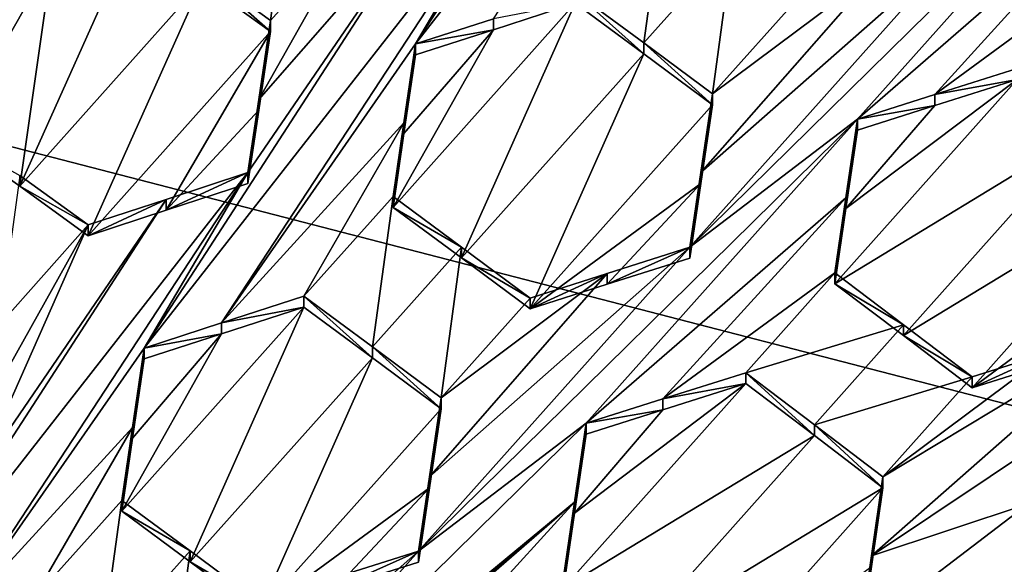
# Model space of a CAD drawing. Header units: metres. Extents: x -28 to 28, y -243 to 28.
# Tile 88 of 147: x 1.238 to 2.718, y -219.536 to -218.717. Entities that reach past the tile are written whole.
import ezdxf

# ---------------------------------------------------------------- set-up
doc = ezdxf.new("R2010")
doc.units = ezdxf.units.M
doc.layers.add('solid_10661043', color=7, linetype='CONTINUOUS')

msp = doc.modelspace()

# ---------------------------------------------------------------- linework, layer by layer
at = {"layer": 'solid_10661043'}
for points in [[(0, -240.141998, 149.723801), (2.982663, -33.177189, 120.627808), (-0.000043, -33.363544, 120.662979)], [(0, -240.141998, 149.723801), (6.468189, -240.147827, 149.682373), (2.982663, -33.177189, 120.627808)], [(3.305357, -235.757614, 145.381073), (0.002991, -33.878384, 117.022713), (4.892302, -33.362179, 116.91967)], [(3.305357, -235.757614, 145.381073), (0, -235.869141, 145.41066), (0.002991, -33.878384, 117.022713)], [(-5.242968, -219.076813, 116.413437), (-2.986201, -217.817337, 116.075958), (6.472847, -220.265549, 116.731956)], [(-2.986201, -217.817337, 116.075958), (4.536256, -218.580582, 116.280472), (6.472847, -220.265549, 116.731956)], [(1.833232, -218.753128, 131.737732), (2.396942, -218.031982, 131.205872), (2.274547, -218.071793, 131.253174)], [(1.950083, -218.71521, 131.69223), (2.396942, -218.031982, 131.205872), (1.833232, -218.753128, 131.737732)], [(1.833232, -218.753128, 131.737732), (2.274547, -218.071793, 131.253174), (1.989072, -218.489258, 131.553055)], [(2.4975, -218.866089, 131.654022), (2.90537, -218.408813, 131.306839), (2.24547, -219.05867, 131.819611)], [(2.65334, -218.60144, 131.472275), (2.24547, -219.05867, 131.819611), (2.90537, -218.408813, 131.306839)], [(2.888073, -218.526566, 131.375031), (2.90537, -218.408813, 131.306839), (2.4975, -218.866089, 131.654022)], [(1.425361, -219.210419, 132.084793), (1.989072, -218.489258, 131.553055), (1.866336, -218.529266, 131.600113)], [(1.541549, -219.172623, 132.039932), (1.989072, -218.489258, 131.553055), (1.425361, -219.210419, 132.084793)], [(1.645905, -218.492813, 131.618103), (1.511968, -218.643173, 131.731308), (1.615114, -218.717911, 131.758209)], [(1.833232, -218.753128, 131.737732), (1.989072, -218.489258, 131.553055), (1.541549, -219.172623, 132.039932)], [(1.645905, -218.492813, 131.618103), (1.615114, -218.717911, 131.758209), (1.749041, -218.567657, 131.644608)], [(2.176322, -218.751541, 131.665009), (2.20719, -218.525253, 131.529617), (2.073262, -218.675354, 131.643799)], [(2.31025, -218.601456, 131.550781), (2.20719, -218.525253, 131.529617), (2.176322, -218.751541, 131.665009)], [(1.425361, -219.210419, 132.084793), (1.866336, -218.529266, 131.600113), (1.581202, -218.946609, 131.899933)], [(1.597527, -218.836472, 131.831833), (1.581202, -218.946609, 131.899933), (1.866336, -218.529266, 131.600113)], [(1.597527, -218.836472, 131.831833), (1.866336, -218.529266, 131.600113), (1.749041, -218.567657, 131.644608)], [(2.888073, -218.526566, 131.375031), (2.4975, -218.866089, 131.654022), (2.613891, -218.829147, 131.605606)], [(2.888073, -218.526566, 131.375031), (2.613891, -218.829147, 131.605606), (2.871458, -218.639771, 131.44014)], [(1.597527, -218.836472, 131.831833), (1.749041, -218.567657, 131.644608), (1.615114, -218.717911, 131.758209)], [(1.238025, -218.967194, 131.901443), (1.408994, -218.585403, 131.641617), (1.286749, -218.626175, 131.685089)], [(1.238025, -218.967194, 131.901443), (1.511968, -218.659592, 131.670044), (1.408994, -218.585403, 131.641617)], [(2.31025, -218.601456, 131.550781), (2.176322, -218.751541, 131.665009), (2.279382, -218.828125, 131.684738)], [(2.65334, -218.60144, 131.472275), (2.261986, -218.946335, 131.75415), (2.24547, -219.05867, 131.819611)], [(2.65334, -218.60144, 131.472275), (2.530044, -218.640747, 131.522903), (2.261986, -218.946335, 131.75415)], [(2.413309, -218.678024, 131.570557), (2.31025, -218.601456, 131.550781), (2.279382, -218.828125, 131.684738)], [(1.151455, -218.783203, 131.801437), (1.135052, -218.893326, 131.871796), (1.286749, -218.626175, 131.685089)], [(1.135052, -218.893326, 131.871796), (1.238025, -218.967194, 131.901443), (1.286749, -218.626175, 131.685089)], [(1.286749, -218.626175, 131.685089), (1.168963, -218.66568, 131.726196), (1.151455, -218.783203, 131.801437)], [(1.511968, -218.643173, 131.731308), (1.511968, -218.659592, 131.670044), (1.615114, -218.734314, 131.696945)], [(1.615114, -218.717911, 131.758209), (1.511968, -218.643173, 131.731308), (1.615114, -218.734314, 131.696945)], [(2.530044, -218.640747, 131.522903), (2.279382, -218.828125, 131.684738), (2.261986, -218.946335, 131.75415)], [(2.530044, -218.640747, 131.522903), (2.413309, -218.678024, 131.570557), (2.279382, -218.828125, 131.684738)], [(2.73753, -218.789978, 131.553925), (2.871458, -218.639771, 131.44014), (2.613891, -218.829147, 131.605606)], [(1.238025, -218.967194, 131.901443), (1.341171, -219.041656, 131.929352), (1.511968, -218.659592, 131.670044)], [(1.615114, -218.734314, 131.696945), (1.511968, -218.659592, 131.670044), (1.341171, -219.041656, 131.929352)], [(2.176322, -218.768021, 131.603516), (2.073262, -218.675354, 131.643799), (2.073262, -218.691833, 131.582306)], [(2.176322, -218.751541, 131.665009), (2.073262, -218.675354, 131.643799), (2.176322, -218.768021, 131.603516)], [(1.79932, -218.998779, 131.816177), (2.073262, -218.691833, 131.582306), (1.950082, -218.731659, 131.630829)], [(1.79932, -218.998779, 131.816177), (1.90238, -219.074936, 131.837494), (2.073262, -218.691833, 131.582306)], [(1.90238, -219.074936, 131.837494), (2.176322, -218.768021, 131.603516), (2.073262, -218.691833, 131.582306)], [(1.950082, -218.731659, 131.630829), (2.073262, -218.691833, 131.582306), (1.950083, -218.71521, 131.69223)], [(1.615114, -218.717911, 131.758209), (1.615114, -218.734314, 131.696945), (1.597527, -218.852859, 131.770676)], [(1.597527, -218.836472, 131.831833), (1.615114, -218.717911, 131.758209), (1.597527, -218.852859, 131.770676)], [(1.950082, -218.731659, 131.630829), (1.950083, -218.71521, 131.69223), (1.833232, -218.753128, 131.737732)], [(1.815703, -218.887985, 131.74881), (1.79932, -218.998779, 131.816177), (1.950082, -218.731659, 131.630829)], [(1.815703, -218.887985, 131.74881), (1.950082, -218.731659, 131.630829), (1.833232, -218.769547, 131.676407)], [(1.833232, -218.769547, 131.676407), (1.950082, -218.731659, 131.630829), (1.833232, -218.753128, 131.737732)], [(1.615114, -218.734314, 131.696945), (1.341171, -219.041656, 131.929352), (1.458027, -219.00325, 131.885635)], [(1.597527, -218.852859, 131.770676), (1.615114, -218.734314, 131.696945), (1.458027, -219.00325, 131.885635)], [(1.815703, -218.871582, 131.810043), (1.833232, -218.753128, 131.737732), (1.541549, -219.172623, 132.039932)], [(1.815703, -218.871582, 131.810043), (1.833232, -218.769547, 131.676407), (1.833232, -218.753128, 131.737732)], [(2.176322, -218.751541, 131.665009), (2.279382, -218.844604, 131.623245), (2.279382, -218.828125, 131.684738)], [(2.176322, -218.751541, 131.665009), (2.176322, -218.768021, 131.603516), (2.279382, -218.844604, 131.623245)], [(1.815703, -218.871582, 131.810043), (1.815703, -218.887985, 131.74881), (1.833232, -218.769547, 131.676407)], [(1.90238, -219.074936, 131.837494), (2.005439, -219.15155, 131.857117), (2.176322, -218.768021, 131.603516)], [(2.005439, -219.15155, 131.857117), (2.279382, -218.844604, 131.623245), (2.176322, -218.768021, 131.603516)], [(2.73753, -218.789978, 131.553925), (2.613891, -218.829147, 131.605606), (2.73753, -218.806534, 131.492172)], [(2.463588, -219.113724, 131.725082), (2.840657, -218.884399, 131.507309), (2.73753, -218.806534, 131.492172)], [(2.480152, -219.000748, 131.660553), (2.463588, -219.113724, 131.725082), (2.73753, -218.806534, 131.492172)], [(2.480152, -219.000748, 131.660553), (2.73753, -218.806534, 131.492172), (2.613891, -218.845673, 131.54393)], [(2.613891, -218.829147, 131.605606), (2.613891, -218.845673, 131.54393), (2.73753, -218.806534, 131.492172)], [(1.597527, -218.836472, 131.831833), (1.581202, -218.962967, 131.838852), (1.581202, -218.946609, 131.899933)], [(1.597527, -218.836472, 131.831833), (1.597527, -218.852859, 131.770676), (1.581202, -218.962967, 131.838852)], [(2.261986, -218.962784, 131.692749), (2.261986, -218.946335, 131.75415), (2.279382, -218.828125, 131.684738)], [(2.279382, -218.844604, 131.623245), (2.261986, -218.962784, 131.692749), (2.279382, -218.828125, 131.684738)], [(2.613891, -218.829147, 131.605606), (2.4975, -218.866089, 131.654022), (2.613891, -218.845673, 131.54393)], [(2.005439, -219.15155, 131.857117), (2.261986, -218.962784, 131.692749), (2.279382, -218.844604, 131.623245)], [(2.480152, -219.000748, 131.660553), (2.613891, -218.845673, 131.54393), (2.4975, -218.882584, 131.592438)], [(2.4975, -218.866089, 131.654022), (2.4975, -218.882584, 131.592438), (2.613891, -218.845673, 131.54393)], [(1.597527, -218.852859, 131.770676), (1.458027, -219.00325, 131.885635), (1.581202, -218.962967, 131.838852)], [(2.4975, -218.866089, 131.654022), (2.24547, -219.05867, 131.819611), (1.8376, -219.515961, 132.166672)], [(2.089629, -219.323441, 132.000916), (2.4975, -218.866089, 131.654022), (1.8376, -219.515961, 132.166672)], [(2.480153, -218.984268, 131.722046), (2.4975, -218.866089, 131.654022), (2.089629, -219.323441, 132.000916)], [(2.480153, -218.984268, 131.722046), (2.4975, -218.882584, 131.592438), (2.4975, -218.866089, 131.654022)], [(1.815703, -218.871582, 131.810043), (1.541549, -219.172623, 132.039932), (1.665392, -219.132492, 131.991486)], [(1.815703, -218.871582, 131.810043), (1.665392, -219.132492, 131.991486), (1.79932, -218.982391, 131.877335)], [(1.815703, -218.871582, 131.810043), (1.79932, -218.982391, 131.877335), (1.815703, -218.887985, 131.74881)], [(1.238024, -218.950867, 131.962387), (1.238025, -218.967194, 131.901443), (1.135052, -218.893326, 131.871796)], [(1.79932, -218.982391, 131.877335), (1.79932, -218.998779, 131.816177), (1.815703, -218.887985, 131.74881)], [(2.463588, -219.113724, 131.725082), (2.566728, -219.191772, 131.739548), (2.840657, -218.884399, 131.507309)], [(2.480153, -218.984268, 131.722046), (2.480152, -219.000748, 131.660553), (2.4975, -218.882584, 131.592438)], [(2.566728, -219.191772, 131.739548), (2.94365, -218.962509, 131.521103), (2.840657, -218.884399, 131.507309)], [(1.458029, -218.986908, 131.94664), (1.017491, -219.667862, 132.431351), (1.581202, -218.946609, 131.899933)], [(1.132678, -219.630219, 132.387482), (1.581202, -218.946609, 131.899933), (1.017491, -219.667862, 132.431351)], [(1.132678, -219.630219, 132.387482), (1.425361, -219.210419, 132.084793), (1.581202, -218.946609, 131.899933)], [(1.238024, -218.950867, 131.962387), (1.207244, -219.175674, 132.103546), (1.341171, -219.02533, 131.99028)], [(1.238024, -218.950867, 131.962387), (1.341171, -219.02533, 131.99028), (1.238025, -218.967194, 131.901443)], [(1.458027, -219.00325, 131.885635), (1.458029, -218.986908, 131.94664), (1.581202, -218.946609, 131.899933)], [(1.581202, -218.962967, 131.838852), (1.458027, -219.00325, 131.885635), (1.581202, -218.946609, 131.899933)], [(2.24547, -219.075104, 131.758286), (2.24547, -219.05867, 131.819611), (2.261986, -218.946335, 131.75415)], [(2.261986, -218.962784, 131.692749), (2.24547, -219.075104, 131.758286), (2.261986, -218.946335, 131.75415)], [(1.238025, -218.967194, 131.901443), (1.341171, -219.02533, 131.99028), (1.341171, -219.041656, 131.929352)], [(2.005439, -219.15155, 131.857117), (2.121445, -219.114548, 131.809509), (2.261986, -218.962784, 131.692749)], [(2.121445, -219.114548, 131.809509), (2.24547, -219.075104, 131.758286), (2.261986, -218.962784, 131.692749)], [(2.566728, -219.191772, 131.739548), (2.669707, -219.270111, 131.752518), (2.94365, -218.962509, 131.521103)], [(2.669707, -219.270111, 131.752518), (2.926407, -219.080612, 131.586411), (2.94365, -218.962509, 131.521103)], [(1.79932, -218.982391, 131.877335), (1.665392, -219.132492, 131.991486), (1.768452, -219.208633, 132.012863)], [(1.79932, -218.982391, 131.877335), (1.768452, -219.208633, 132.012863), (1.90238, -219.058548, 131.898636)], [(1.79932, -218.982391, 131.877335), (1.90238, -219.058548, 131.898636), (1.79932, -218.998779, 131.816177)], [(2.205144, -219.286865, 131.95253), (2.480153, -218.984268, 131.722046), (2.089629, -219.323441, 132.000916)], [(2.205144, -219.286865, 131.95253), (2.463588, -219.09726, 131.786514), (2.480153, -218.984268, 131.722046)], [(2.480153, -218.984268, 131.722046), (2.463588, -219.09726, 131.786514), (2.480152, -219.000748, 131.660553)], [(1.173332, -219.404099, 132.246277), (1.017491, -219.667862, 132.431351), (1.458029, -218.986908, 131.94664)], [(1.173332, -219.404099, 132.246277), (1.458029, -218.986908, 131.94664), (1.341171, -219.02533, 131.99028)], [(1.341171, -219.041656, 131.929352), (1.341171, -219.02533, 131.99028), (1.458029, -218.986908, 131.94664)], [(1.458027, -219.00325, 131.885635), (1.341171, -219.041656, 131.929352), (1.458029, -218.986908, 131.94664)], [(1.90238, -219.058548, 131.898636), (1.90238, -219.074936, 131.837494), (1.79932, -218.998779, 131.816177)], [(2.463588, -219.09726, 131.786514), (2.463588, -219.113724, 131.725082), (2.480152, -219.000748, 131.660553)], [(1.189494, -219.295197, 132.178391), (1.173332, -219.404099, 132.246277), (1.341171, -219.02533, 131.99028)], [(1.189494, -219.295197, 132.178391), (1.341171, -219.02533, 131.99028), (1.207244, -219.175674, 132.103546)], [(1.90238, -219.058548, 131.898636), (1.768452, -219.208633, 132.012863), (1.871512, -219.285263, 132.032425)], [(2.24547, -219.05867, 131.819611), (1.854025, -219.404144, 132.101944), (1.8376, -219.515961, 132.166672)], [(2.121446, -219.098145, 131.870743), (1.854025, -219.404144, 132.101944), (2.24547, -219.05867, 131.819611)], [(1.90238, -219.058548, 131.898636), (1.871512, -219.285263, 132.032425), (2.005439, -219.135162, 131.918259)], [(1.90238, -219.058548, 131.898636), (2.005439, -219.135162, 131.918259), (1.90238, -219.074936, 131.837494)], [(2.121445, -219.114548, 131.809509), (2.24547, -219.05867, 131.819611), (2.24547, -219.075104, 131.758286)], [(2.121446, -219.098145, 131.870743), (2.24547, -219.05867, 131.819611), (2.121445, -219.114548, 131.809509)], [(-5.242968, -219.076813, 116.413437), (8.043475, -227.407623, 118.645668), (-8.043475, -223.244019, 117.530037)], [(-5.242968, -219.076813, 116.413437), (7.775297, -222.446243, 117.316269), (8.043475, -227.407623, 118.645668)], [(-5.242968, -219.076813, 116.413437), (6.472847, -220.265549, 116.731956), (7.775297, -222.446243, 117.316269)], [(2.005439, -219.135162, 131.918259), (2.005439, -219.15155, 131.857117), (1.90238, -219.074936, 131.837494)], [(2.669707, -219.270111, 131.752518), (2.785907, -219.233704, 131.702438), (2.926407, -219.080612, 131.586411)], [(2.121446, -219.098145, 131.870743), (1.871512, -219.285263, 132.032425), (1.854025, -219.404144, 132.101944)], [(2.121446, -219.098145, 131.870743), (2.005439, -219.135162, 131.918259), (1.871512, -219.285263, 132.032425)], [(2.121446, -219.098145, 131.870743), (2.121445, -219.114548, 131.809509), (2.005439, -219.15155, 131.857117)], [(2.121446, -219.098145, 131.870743), (2.005439, -219.15155, 131.857117), (2.005439, -219.135162, 131.918259)], [(2.205144, -219.286865, 131.95253), (2.32966, -219.247513, 131.900116), (2.463588, -219.09726, 131.786514)], [(2.32966, -219.247513, 131.900116), (2.566728, -219.175323, 131.80098), (2.463588, -219.09726, 131.786514)], [(2.463588, -219.09726, 131.786514), (2.566728, -219.175323, 131.80098), (2.463588, -219.113724, 131.725082)], [(2.566728, -219.175323, 131.80098), (2.566728, -219.191772, 131.739548), (2.463588, -219.113724, 131.725082)], [(2.518517, -219.522675, 131.990906), (3.14456, -219.104126, 131.608566), (2.909738, -219.178421, 131.710587)], [(2.753897, -219.444656, 131.886398), (3.14456, -219.104126, 131.608566), (2.518517, -219.522675, 131.990906)], [(1.541549, -219.172623, 132.039932), (1.665392, -219.148834, 131.930496), (1.665392, -219.132492, 131.991486)], [(1.768452, -219.224976, 131.951874), (1.768452, -219.208633, 132.012863), (1.665392, -219.132492, 131.991486)], [(1.665392, -219.148834, 131.930496), (1.768452, -219.224976, 131.951874), (1.665392, -219.132492, 131.991486)], [(1.39145, -219.455795, 132.164307), (1.665392, -219.148834, 131.930496), (1.541547, -219.188934, 131.979034)], [(1.494509, -219.531891, 132.185852), (1.665392, -219.148834, 131.930496), (1.39145, -219.455795, 132.164307)], [(1.494509, -219.531891, 132.185852), (1.768452, -219.224976, 131.951874), (1.665392, -219.148834, 131.930496)], [(1.541547, -219.188934, 131.979034), (1.665392, -219.148834, 131.930496), (1.541549, -219.172623, 132.039932)], [(1.541547, -219.188934, 131.979034), (1.541549, -219.172623, 132.039932), (1.425361, -219.210419, 132.084793)], [(2.432801, -219.325684, 131.914185), (2.566728, -219.175323, 131.80098), (2.32966, -219.247513, 131.900116)], [(2.432801, -219.325684, 131.914185), (2.669707, -219.253647, 131.813965), (2.566728, -219.175323, 131.80098)], [(2.566728, -219.175323, 131.80098), (2.669707, -219.253647, 131.813965), (2.566728, -219.191772, 131.739548)], [(1.39145, -219.455795, 132.164307), (1.541547, -219.188934, 131.979034), (1.407669, -219.346176, 132.097382)], [(1.407669, -219.346176, 132.097382), (1.541547, -219.188934, 131.979034), (1.425361, -219.226715, 132.023972)], [(1.425361, -219.226715, 132.023972), (1.541547, -219.188934, 131.979034), (1.425361, -219.210419, 132.084793)], [(2.518517, -219.522675, 131.990906), (2.909738, -219.178421, 131.710587), (2.53578, -219.404129, 131.926682)], [(2.53578, -219.404129, 131.926682), (2.909738, -219.178421, 131.710587), (2.785959, -219.217194, 131.763962)], [(2.669707, -219.253647, 131.813965), (2.669707, -219.270111, 131.752518), (2.566728, -219.191772, 131.739548)], [(1.132678, -219.630219, 132.387482), (1.407669, -219.32991, 132.158112), (1.425361, -219.210419, 132.084793)], [(1.407669, -219.32991, 132.158112), (1.425361, -219.226715, 132.023972), (1.425361, -219.210419, 132.084793)], [(1.871512, -219.301605, 131.971436), (1.871512, -219.285263, 132.032425), (1.768452, -219.208633, 132.012863)], [(1.768452, -219.224976, 131.951874), (1.871512, -219.301605, 131.971436), (1.768452, -219.208633, 132.012863)], [(2.53578, -219.404129, 131.926682), (2.785959, -219.217194, 131.763962), (2.669707, -219.253647, 131.813965)], [(2.785959, -219.217194, 131.763962), (2.785907, -219.233704, 131.702438), (2.669707, -219.270111, 131.752518)], [(2.785959, -219.217194, 131.763962), (2.669707, -219.270111, 131.752518), (2.669707, -219.253647, 131.813965)], [(1.407669, -219.346176, 132.097382), (1.425361, -219.226715, 132.023972), (1.407669, -219.32991, 132.158112)], [(1.494509, -219.531891, 132.185852), (1.597569, -219.608566, 132.205246), (1.768452, -219.224976, 131.951874)], [(1.597569, -219.608566, 132.205246), (1.871512, -219.301605, 131.971436), (1.768452, -219.224976, 131.951874)], [(2.205144, -219.286865, 131.95253), (2.32966, -219.263931, 131.838852), (2.32966, -219.247513, 131.900116)], [(2.32966, -219.247513, 131.900116), (2.32966, -219.263931, 131.838852), (2.432801, -219.342102, 131.852921)], [(2.432801, -219.325684, 131.914185), (2.32966, -219.247513, 131.900116), (2.432801, -219.342102, 131.852921)], [(2.32966, -219.263931, 131.838852), (2.072217, -219.458557, 132.00766), (2.055718, -219.571259, 132.071274)], [(2.432801, -219.342102, 131.852921), (2.32966, -219.263931, 131.838852), (2.055718, -219.571259, 132.071274)], [(2.32966, -219.263931, 131.838852), (2.205144, -219.303253, 131.891373), (2.072217, -219.458557, 132.00766)], [(2.205144, -219.286865, 131.95253), (2.205144, -219.303253, 131.891373), (2.32966, -219.263931, 131.838852)], [(2.53578, -219.404129, 131.926682), (2.669707, -219.253647, 131.813965), (2.432801, -219.325684, 131.914185)], [(1.854025, -219.420471, 132.041046), (1.871512, -219.285263, 132.032425), (1.871512, -219.301605, 131.971436)], [(1.854025, -219.420471, 132.041046), (1.854025, -219.404144, 132.101944), (1.871512, -219.285263, 132.032425)], [(2.205144, -219.286865, 131.95253), (2.089629, -219.323441, 132.000916), (2.205144, -219.303253, 131.891373)], [(1.597569, -219.608566, 132.205246), (1.854025, -219.420471, 132.041046), (1.871512, -219.301605, 131.971436)], [(2.205144, -219.303253, 131.891373), (2.089629, -219.339798, 131.939835), (2.072217, -219.458557, 132.00766)], [(2.089629, -219.323441, 132.000916), (2.089629, -219.339798, 131.939835), (2.205144, -219.303253, 131.891373)], [(2.089629, -219.323441, 132.000916), (1.8376, -219.515961, 132.166672), (1.42973, -219.973404, 132.513214)], [(2.089629, -219.323441, 132.000916), (1.42973, -219.973404, 132.513214), (2.072217, -219.442215, 132.068649)], [(2.089629, -219.323441, 132.000916), (2.072217, -219.442215, 132.068649), (2.089629, -219.339798, 131.939835)], [(1.132678, -219.630219, 132.387482), (1.257522, -219.589661, 132.339066), (1.407669, -219.32991, 132.158112)], [(1.257522, -219.589661, 132.339066), (1.39145, -219.439545, 132.224945), (1.407669, -219.32991, 132.158112)], [(1.407669, -219.346176, 132.097382), (1.407669, -219.32991, 132.158112), (1.39145, -219.439545, 132.224945)], [(2.072217, -219.442215, 132.068649), (2.072217, -219.458557, 132.00766), (2.089629, -219.339798, 131.939835)], [(2.432801, -219.325684, 131.914185), (2.432801, -219.342102, 131.852921), (2.53578, -219.420563, 131.865387)], [(2.53578, -219.404129, 131.926682), (2.432801, -219.325684, 131.914185), (2.53578, -219.420563, 131.865387)], [(1.39145, -219.455795, 132.164307), (1.407669, -219.346176, 132.097382), (1.39145, -219.439545, 132.224945)], [(2.432801, -219.342102, 131.852921), (2.055718, -219.571259, 132.071274), (2.158872, -219.649704, 132.08432)], [(2.53578, -219.420563, 131.865387), (2.432801, -219.342102, 131.852921), (2.158872, -219.649704, 132.08432)], [(1.8376, -219.532257, 132.10585), (1.8376, -219.515961, 132.166672), (1.854025, -219.404144, 132.101944)], [(1.854025, -219.420471, 132.041046), (1.8376, -219.532257, 132.10585), (1.854025, -219.404144, 132.101944)], [(2.53578, -219.404129, 131.926682), (2.53578, -219.420563, 131.865387), (2.518517, -219.539078, 131.929688)], [(2.518517, -219.522675, 131.990906), (2.53578, -219.404129, 131.926682), (2.518517, -219.539078, 131.929688)], [(1.712438, -219.571991, 132.157867), (1.854025, -219.420471, 132.041046), (1.597569, -219.608566, 132.205246)], [(1.712438, -219.571991, 132.157867), (1.8376, -219.532257, 132.10585), (1.854025, -219.420471, 132.041046)], [(2.53578, -219.420563, 131.865387), (2.158872, -219.649704, 132.08432), (2.261837, -219.728485, 132.095581)], [(2.518517, -219.539078, 131.929688), (2.53578, -219.420563, 131.865387), (2.261837, -219.728485, 132.095581)], [(1.037945, -220.321182, 132.796967), (1.681759, -219.78093, 132.34726), (2.072217, -219.442215, 132.068649)], [(1.037945, -220.321182, 132.796967), (2.072217, -219.442215, 132.068649), (1.42973, -219.973404, 132.513214)], [(1.360582, -219.665726, 132.360718), (1.39145, -219.439545, 132.224945), (1.257522, -219.589661, 132.339066)], [(1.494509, -219.51564, 132.24649), (1.39145, -219.439545, 132.224945), (1.360582, -219.665726, 132.360718)], [(1.494509, -219.51564, 132.24649), (1.39145, -219.455795, 132.164307), (1.39145, -219.439545, 132.224945)], [(1.796237, -219.744812, 132.298843), (2.072217, -219.442215, 132.068649), (1.681759, -219.78093, 132.34726)], [(1.796237, -219.744812, 132.298843), (2.055718, -219.554932, 132.132187), (2.072217, -219.442215, 132.068649)], [(2.072217, -219.442215, 132.068649), (2.055718, -219.554932, 132.132187), (2.072217, -219.458557, 132.00766)], [(1.494509, -219.51564, 132.24649), (1.494509, -219.531891, 132.185852), (1.39145, -219.455795, 132.164307)], [(2.753897, -219.444656, 131.886398), (2.518517, -219.522675, 131.990906), (2.501868, -219.637207, 132.052063)], [(2.753897, -219.444656, 131.886398), (2.501868, -219.637207, 132.052063), (2.736681, -219.563248, 131.949081)], [(2.072217, -219.458557, 132.00766), (2.055718, -219.554932, 132.132187), (2.055718, -219.571259, 132.071274)], [(1.494509, -219.51564, 132.24649), (1.360582, -219.665726, 132.360718), (1.463641, -219.742432, 132.380005)], [(1.446022, -219.86232, 132.449631), (1.42973, -219.973404, 132.513214), (1.8376, -219.515961, 132.166672)], [(1.446022, -219.86232, 132.449631), (1.8376, -219.515961, 132.166672), (1.712438, -219.555725, 132.218597)], [(1.494509, -219.51564, 132.24649), (1.463641, -219.742432, 132.380005), (1.597569, -219.592316, 132.265884)], [(1.494509, -219.51564, 132.24649), (1.597569, -219.592316, 132.265884), (1.494509, -219.531891, 132.185852)], [(1.712438, -219.571991, 132.157867), (1.8376, -219.515961, 132.166672), (1.8376, -219.532257, 132.10585)], [(1.712438, -219.571991, 132.157867), (1.712438, -219.555725, 132.218597), (1.8376, -219.515961, 132.166672)], [(1.494509, -219.531891, 132.185852), (1.597569, -219.592316, 132.265884), (1.597569, -219.608566, 132.205246)], [(2.518517, -219.522675, 131.990906), (2.501868, -219.653595, 131.990921), (2.501868, -219.637207, 132.052063)], [(2.518517, -219.522675, 131.990906), (2.518517, -219.539078, 131.929688), (2.501868, -219.653595, 131.990921)]]:
    msp.add_3dface(points, dxfattribs=at)

doc.saveas('drawing.dxf')
